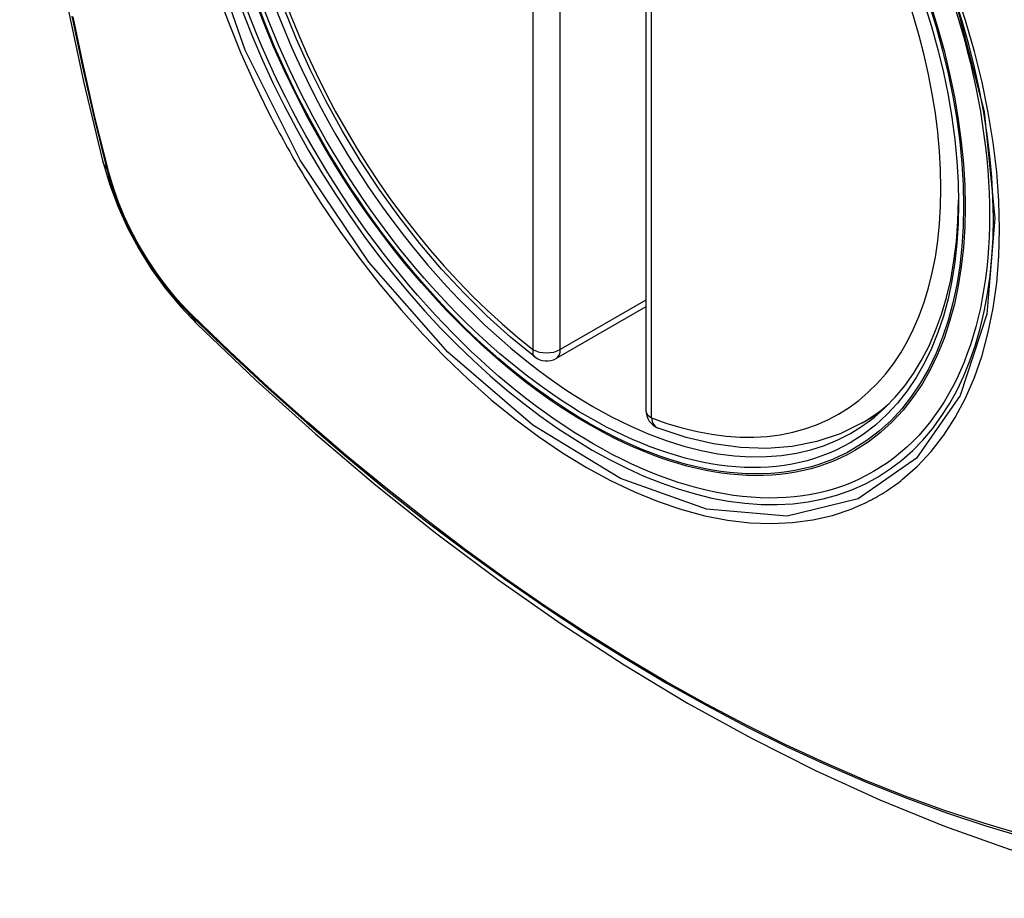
# Model space of a CAD drawing. Header units: inches. Extents: x 275.1 to 323.9, y 105.7 to 152.7.
# Tile 31 of 44: x 313.838 to 314.439, y 123.474 to 124.011. Entities that reach past the tile are written whole.
import ezdxf

# ---------------------------------------------------------------- set-up
doc = ezdxf.new("R2010")
doc.units = ezdxf.units.IN
doc.header["$MEASUREMENT"] = 0
doc.layers.add('Visible Edges(ANSI)', color=7, linetype='Continuous', lineweight=25)
doc.layers.add('Visible Tangent Edges(ANSI)', color=7, linetype='Continuous', lineweight=25)

msp = doc.modelspace()

# ---------------------------------------------------------------- linework, layer by layer
at = {"layer": 'Visible Edges(ANSI)'}
for p, q in [((314.22009, 124.25721), (314.22009, 123.77253)), ((314.22009, 123.83565), (314.16542, 123.80409)), ((314.3522, 123.7647), (314.36247, 123.77063))]:
    msp.add_line(p, q, dxfattribs=at)
at = {"layer": 'Visible Edges(ANSI)', "flags": 128}
for points in [[(313.89183, 124.6322), (313.87898, 124.59415), (313.86792, 124.55496), (313.85862, 124.51473), (313.85107, 124.47351), (313.84522, 124.43137), (313.84108, 124.38837), (313.8386, 124.34458), (313.83778, 124.30005), (313.8386, 124.25485), (313.84102, 124.20905), (313.84505, 124.16269), (313.85064, 124.11586), (313.85779, 124.06861), (313.86647, 124.02101), (313.87666, 123.97313), (313.88834, 123.92504)], [(314.15227, 123.80499), (314.13758, 123.817), (314.12317, 123.82999), (314.10909, 123.8439), (314.0954, 123.85866), (314.08217, 123.87421), (314.06945, 123.8905), (314.05729, 123.90743), (314.04575, 123.92493), (314.03488, 123.94292), (314.02473, 123.96133), (314.01535, 123.98007), (314.00677, 123.99907), (313.99903, 124.01822)], [(313.88834, 123.92504), (313.89258, 123.91075), (313.89772, 123.89703), (313.9037, 123.88382), (313.91051, 123.8711), (313.91812, 123.85885), (313.92656, 123.84707), (313.93588, 123.83575), (313.94613, 123.82494)], [(313.94613, 123.82494), (313.98194, 123.79078), (314.01831, 123.75802), (314.05519, 123.7267), (314.09254, 123.69688), (314.1303, 123.66862), (314.16843, 123.64196), (314.20689, 123.61695), (314.24562, 123.59365), (314.2846, 123.5721), (314.32376, 123.55234), (314.36307, 123.53443), (314.40248, 123.51842), (314.44196, 123.50436), (314.48146, 123.49229), (314.52092, 123.48228), (314.5603, 123.47438)], [(314.3522, 123.7647), (314.3388, 123.75811), (314.32453, 123.75329), (314.30953, 123.75027), (314.29393, 123.74904), (314.27786, 123.74959), (314.2614, 123.75188), (314.24466, 123.75586), (314.22772, 123.76149)]]:
    msp.add_lwpolyline(points, dxfattribs=at)
at = {"layer": 'Visible Edges(ANSI)'}
for centre, start, end in [((314.15952, 123.81432), 232.17173, 300), ((314.2319, 123.77253), 180, 249.28185)]:
    msp.add_arc(centre, 0.01181, start, end, dxfattribs=at)
msp.add_ellipse((314.1884, 124.03154), major_axis=(0.15748, -0.27276), ratio=0.57735, start_param=2.363977, end_param=7.060801, dxfattribs=at)
msp.add_ellipse((314.18492, 124.02954), major_axis=(-0.15994, 0.27703), ratio=0.57735, dxfattribs=at)
at = {"layer": 'Visible Tangent Edges(ANSI)'}
for p, q in [((314.15116, 124.29417), (314.15116, 123.8095)), ((314.16787, 123.8095), (314.16787, 124.29417)), ((314.22354, 123.76771), (314.22354, 124.25238)), ((313.89186, 123.91892), (313.89174, 123.91937)), ((314.22009, 123.83965), (314.16787, 123.8095)), ((313.94293, 123.83072), (313.94259, 123.83105))]:
    msp.add_line(p, q, dxfattribs=at)
at = {"layer": 'Visible Tangent Edges(ANSI)', "flags": 128}
for points in [[(314.40904, 124.02334), (314.42677, 123.95485), (314.43331, 123.88969), (314.42838, 123.83105), (314.41212, 123.78141), (314.38549, 123.74327), (314.3497, 123.71839), (314.30635, 123.70783), (314.25721, 123.71203), (314.20466, 123.73078), (314.15111, 123.76328), (314.09913, 123.80795), (314.05099, 123.86288), (314.00914, 123.92525), (313.97552, 123.99233), (313.95139, 124.0614)], [(313.95826, 124.0283), (313.9652, 124.00938), (313.97285, 123.99058), (313.9812, 123.97195), (313.99021, 123.95353)], [(314.37694, 123.73025), (314.38601, 123.73825), (314.39441, 123.74722), (314.40209, 123.75713), (314.40905, 123.76802), (314.41528, 123.77981), (314.42074, 123.79246), (314.4254, 123.80589), (314.42924, 123.82005), (314.43223, 123.83486), (314.43436, 123.85033), (314.43564, 123.86646), (314.43607, 123.88317), (314.43565, 123.90039), (314.43437, 123.91803), (314.43223, 123.93601), (314.42924, 123.95428), (314.42542, 123.97281), (314.42078, 123.99152), (314.41534, 124.01036), (314.40911, 124.02927)], [(313.86965, 124.01318), (313.8761, 123.98214), (313.8832, 123.95095), (313.89096, 123.91961)], [(313.89174, 123.91937), (313.88397, 123.95063), (313.87685, 123.98176), (313.87039, 124.01273)], [(313.99021, 123.95353), (313.99141, 123.95119), (313.99262, 123.94886), (313.99383, 123.94654), (313.99506, 123.94422), (313.9963, 123.9419), (313.99755, 123.93959), (313.99881, 123.93728), (314.00008, 123.93498), (314.00136, 123.93269), (314.00265, 123.9304), (314.00395, 123.92811), (314.00526, 123.92583), (314.00658, 123.92355), (314.00791, 123.92128), (314.00925, 123.91902), (314.0106, 123.91676), (314.01196, 123.91451), (314.01333, 123.91226), (314.01471, 123.91002), (314.01609, 123.90779), (314.01749, 123.90556), (314.0189, 123.90334), (314.02031, 123.90113), (314.02174, 123.89892)], [(313.89096, 123.91961), (313.89205, 123.91557), (313.89326, 123.91151), (313.89457, 123.90743), (313.89599, 123.90336), (313.89751, 123.89929), (313.89914, 123.89522), (313.90087, 123.89118), (313.9027, 123.88715), (313.90462, 123.88314), (313.90663, 123.87917), (313.90874, 123.87524), (313.91093, 123.87135), (313.9132, 123.8675), (313.91556, 123.86371), (313.91799, 123.85998), (313.9205, 123.85632), (313.92307, 123.85272), (313.92572, 123.8492), (313.92842, 123.84576), (313.93118, 123.8424), (313.934, 123.83914), (313.93687, 123.83596), (313.93979, 123.83289), (313.94274, 123.82992)], [(313.94259, 123.83105), (313.9397, 123.83398), (313.93685, 123.83701), (313.93404, 123.84013), (313.93129, 123.84334), (313.92859, 123.84663), (313.92595, 123.85001), (313.92337, 123.85346), (313.92085, 123.85698), (313.9184, 123.86056), (313.91602, 123.86421), (313.91372, 123.86792), (313.9115, 123.87168), (313.90936, 123.87548), (313.9073, 123.87933), (313.90533, 123.88321), (313.90344, 123.88712), (313.90165, 123.89106), (313.89995, 123.89502), (313.89835, 123.899), (313.89685, 123.90298), (313.89545, 123.90697), (313.89415, 123.91096), (313.89295, 123.91495), (313.89186, 123.91892)], [(314.02174, 123.89892), (314.03322, 123.88186), (314.04523, 123.86527), (314.05772, 123.84921), (314.07064, 123.83373), (314.08395, 123.81891), (314.0976, 123.80478), (314.11154, 123.79143), (314.12571, 123.77888), (314.14007, 123.76719), (314.15457, 123.75638), (314.16918, 123.74647), (314.18386, 123.73751), (314.19855, 123.72953), (314.21316, 123.72258), (314.22767, 123.71668), (314.24201, 123.71182), (314.25614, 123.70804), (314.27003, 123.70533), (314.28362, 123.70371), (314.29686, 123.7032), (314.30971, 123.70379), (314.32211, 123.70546), (314.33402, 123.70822), (314.34541, 123.71205)], [(313.94274, 123.82992), (313.96602, 123.80752), (313.98955, 123.7857), (314.01331, 123.76452), (314.03727, 123.74398), (314.06141, 123.72411), (314.08568, 123.70495), (314.11008, 123.68651), (314.13456, 123.66881), (314.1591, 123.65188), (314.18366, 123.63573), (314.20822, 123.62038), (314.23277, 123.60583), (314.25732, 123.59207), (314.28186, 123.57911), (314.30638, 123.56695), (314.33084, 123.55561), (314.35521, 123.54511), (314.37948, 123.53545), (314.40362, 123.52665), (314.42764, 123.51869), (314.4515, 123.51159)], [(314.45024, 123.51317), (314.42647, 123.52019), (314.40255, 123.52807), (314.3785, 123.53681), (314.35432, 123.5464), (314.33003, 123.55684), (314.30565, 123.56812), (314.2812, 123.58023), (314.25673, 123.59314), (314.23224, 123.60687), (314.20775, 123.62139), (314.18325, 123.63671), (314.15874, 123.65283), (314.13426, 123.66975), (314.10983, 123.68743), (314.08549, 123.70585), (314.06127, 123.725), (314.0372, 123.74485), (314.0133, 123.76538), (313.9896, 123.78655), (313.96614, 123.80833), (313.94293, 123.83072)], [(314.34541, 123.71205), (314.34683, 123.71261), (314.34824, 123.71319), (314.34964, 123.71379), (314.35103, 123.71441), (314.35241, 123.71504), (314.35379, 123.71569), (314.35515, 123.71635), (314.35651, 123.71704), (314.35785, 123.71774), (314.35919, 123.71845), (314.36052, 123.71919), (314.36184, 123.71994), (314.36315, 123.72071), (314.36445, 123.72149), (314.36574, 123.72229), (314.36703, 123.72311), (314.3683, 123.72394), (314.36956, 123.72479), (314.37082, 123.72566), (314.37206, 123.72655), (314.3733, 123.72745), (314.37452, 123.72836), (314.37574, 123.7293), (314.37694, 123.73025)]]:
    msp.add_lwpolyline(points, dxfattribs=at)
at = {"layer": 'Visible Tangent Edges(ANSI)'}
for centre, major_axis, ratio, start_param, end_param in [((314.1874, 124.03097), (-0.17318, 0.29996), 0.57735, 5.05527, 10.652693), ((314.18735, 124.03094), (-0.15059, 0.26083), 0.57735, 5.66855, 8.468616), ((314.18735, 124.03094), (0.15059, -0.26083), 0.57735, 5.66855, 8.468616), ((314.00271, 123.95451), (-0.11437, -0.02947), 0.354513, 0, 0.141666), ((313.90027, 123.92252), (-0.00953, -0.00245), 0.359305, 0.141946, 0.405653), ((313.94992, 123.83653), (-0.00689, -0.00703), 0.359305, 5.877532, 6.141239), ((314.02884, 123.90925), (-0.08271, -0.08432), 0.354513, 6.141519, 6.283185), ((314.15952, 123.81432), (-0.00724, -0.00933), 0.470841, 5.569756, 6.283185), ((314.15952, 123.81432), (0.01181, 0), 0.57735, 3.926991, 5.497787), ((314.15952, 123.81432), (0.00591, -0.01023), 0.57735, 0, 0.785398), ((314.19571, 124.03576), (0.1565, -0.27106), 0.57735, 0, 0.111997), ((314.2319, 123.77253), (-0.01181, 0), 0.57735, 0, 0.785398), ((314.2319, 123.77253), (-0.00418, -0.01105), 0.667065, 5.396522, 6.283185)]:
    msp.add_ellipse(centre, major_axis=major_axis, ratio=ratio, start_param=start_param, end_param=end_param, dxfattribs=at)
for centre, major_axis in [((314.188, 124.03131), (0.17111, -0.29637)), ((314.18502, 124.0296), (-0.1627, 0.2818)), ((314.18492, 124.02954), (0.1621, -0.28076))]:
    msp.add_ellipse(centre, major_axis=major_axis, ratio=0.57735, dxfattribs=at)

doc.saveas('drawing.dxf')
